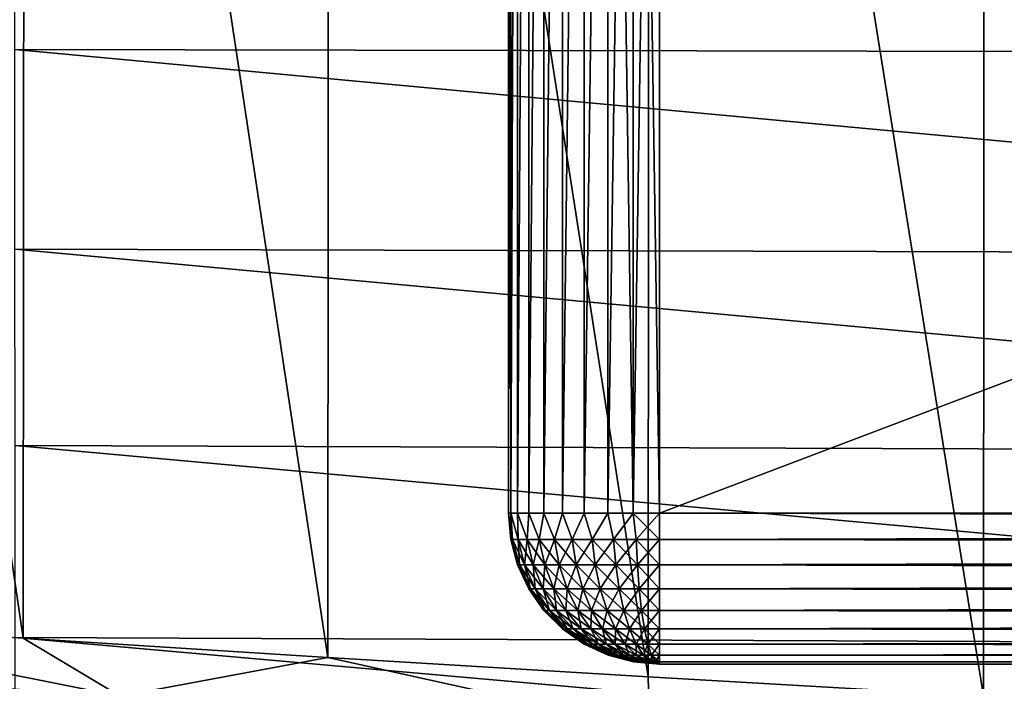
# Model space of a CAD drawing. Header units: metres. Extents: x -258 to 72, y -72 to 102.
# Tile 49 of 256: x -90.74 to -84.22, y -6.86 to -2.48. Entities that reach past the tile are written whole.
import ezdxf

# ---------------------------------------------------------------- set-up
doc = ezdxf.new("R2010")
doc.units = ezdxf.units.M
doc.layers.add('solid_FREESTAND_ASM_SW0005', color=7, linetype='CONTINUOUS')

msp = doc.modelspace()

# ---------------------------------------------------------------- linework, layer by layer
at = {"layer": 'solid_FREESTAND_ASM_SW0005'}
for points in [[(-76.866859, -13.5, 45.799999), (-76.866859, 13.5, 45.799999), (-135.112488, 13.5, 45.799999)], [(-131.412491, 2.6, 45.799999), (-76.866859, -13.5, 45.799999), (-135.112488, 13.5, 45.799999)], [(-246.439835, -11.2, 43.5), (-58.5, 11.2, 43.5), (-58.5, -11.2, 43.5)], [(-246.439835, 11.2, 43.5), (-58.5, 11.2, 43.5), (-246.439835, -11.2, 43.5)], [(-82.012596, 7.090193, 24.799999), (-84.347031, 6.961757, 24.799999), (-82.019714, -7.089809, 24.799999)], [(-84.347031, 6.961757, 24.799999), (-86.566833, 6.833543, 24.799999), (-84.354851, -6.961316, 24.799999)], [(-84.347031, 6.961757, 24.799999), (-84.354851, -6.961316, 24.799999), (-82.019714, -7.089809, 24.799999)], [(-86.566833, 6.833543, 24.799999), (-88.686867, 6.705824, 24.799999), (-86.575333, -6.833042, 24.799999)], [(-86.566833, 6.833543, 24.799999), (-86.575333, -6.833042, 24.799999), (-84.354851, -6.961316, 24.799999)], [(-88.686867, 6.705824, 24.799999), (-90.702026, 6.57851, 24.799999), (-88.695999, -6.70526, 24.799999)], [(-88.686867, 6.705824, 24.799999), (-88.695999, -6.70526, 24.799999), (-86.575333, -6.833042, 24.799999)], [(-90.702026, 6.57851, 24.799999), (-92.62326, 6.451785, 24.799999), (-90.711754, -6.577883, 24.799999)], [(-90.702026, 6.57851, 24.799999), (-90.711754, -6.577883, 24.799999), (-88.695999, -6.70526, 24.799999)], [(-92.62326, 6.451785, 24.799999), (-92.633545, -6.451092, 24.799999), (-90.711754, -6.577883, 24.799999)], [(-87.48481, -5.75, 110.723648), (-87.485016, 5.75, 110.722443), (-87.5, 5.75, 110.550003)], [(-87.5, -5.75, 104.550003), (-87.5, 5.75, 110.550003), (-87.5, 5.75, 104.550003)], [(-87.5, -5.75, 104.550003), (-87.5, -5.75, 110.550003), (-87.5, 5.75, 110.550003)], [(-87.48481, -5.75, 110.723648), (-87.5, 5.75, 110.550003), (-87.5, -5.75, 110.550003)], [(-87.485016, 5.75, 104.377556), (-87.5, -5.75, 104.550003), (-87.5, 5.75, 104.550003)], [(-87.48481, -5.75, 104.37635), (-87.5, -5.75, 104.550003), (-87.485016, 5.75, 104.377556)], [(-87.48481, -5.75, 110.723648), (-87.440048, 5.75, 110.891037), (-87.485016, 5.75, 110.722443)], [(-87.48481, -5.75, 104.37635), (-87.485016, 5.75, 104.377556), (-87.440048, 5.75, 104.208961)], [(-87.48481, -5.75, 110.723648), (-87.43969, -5.75, 110.892021), (-87.440048, 5.75, 110.891037)], [(-87.43969, -5.75, 104.207977), (-87.48481, -5.75, 104.37635), (-87.440048, 5.75, 104.208961)], [(-87.43969, -5.75, 110.892021), (-87.366463, 5.75, 111.049248), (-87.440048, 5.75, 110.891037)], [(-87.43969, -5.75, 104.207977), (-87.440048, 5.75, 104.208961), (-87.366463, 5.75, 104.050758)], [(-87.43969, -5.75, 110.892021), (-87.366028, -5.75, 111.050003), (-87.366463, 5.75, 111.049248)], [(-87.366028, -5.75, 104.050003), (-87.43969, -5.75, 104.207977), (-87.366463, 5.75, 104.050758)], [(-87.366028, -5.75, 111.050003), (-87.266495, 5.75, 111.192253), (-87.366463, 5.75, 111.049248)], [(-87.366028, -5.75, 104.050003), (-87.366463, 5.75, 104.050758), (-87.266495, 5.75, 103.907745)], [(-87.366028, -5.75, 111.050003), (-87.266045, -5.75, 111.192787), (-87.266495, 5.75, 111.192253)], [(-87.266045, -5.75, 103.907211), (-87.366028, -5.75, 104.050003), (-87.266495, 5.75, 103.907745)], [(-87.266045, -5.75, 111.192787), (-87.143188, 5.75, 111.315704), (-87.266495, 5.75, 111.192253)], [(-87.266045, -5.75, 103.907211), (-87.266495, 5.75, 103.907745), (-87.143188, 5.75, 103.784294)], [(-87.266045, -5.75, 111.192787), (-87.142784, -5.75, 111.316048), (-87.143188, 5.75, 111.315704)], [(-87.142784, -5.75, 103.783958), (-87.266045, -5.75, 103.907211), (-87.143188, 5.75, 103.784294)], [(-87.142784, -5.75, 111.316048), (-87.000305, 5.75, 111.415848), (-87.143188, 5.75, 111.315704)], [(-87.142784, -5.75, 103.783958), (-87.143188, 5.75, 103.784294), (-87.000305, 5.75, 103.684151)], [(-87.142784, -5.75, 111.316048), (-87, -5.75, 111.416023), (-87.000305, 5.75, 111.415848)], [(-87, -5.75, 103.683975), (-87.142784, -5.75, 103.783958), (-87.000305, 5.75, 103.684151)], [(-87, -5.75, 111.416023), (-86.842186, 5.75, 111.489632), (-87.000305, 5.75, 111.415848)], [(-87, -5.75, 103.683975), (-87.000305, 5.75, 103.684151), (-86.842186, 5.75, 103.610367)], [(-87, -5.75, 111.416023), (-86.842018, -5.75, 111.489693), (-86.842186, 5.75, 111.489632)], [(-86.842018, -5.75, 103.610306), (-87, -5.75, 103.683975), (-86.842186, 5.75, 103.610367)], [(-86.673645, -5.75, 111.534805), (-86.673645, 5.75, 111.534805), (-86.842186, 5.75, 111.489632)], [(-86.842018, -5.75, 111.489693), (-86.673645, -5.75, 111.534805), (-86.842186, 5.75, 111.489632)], [(-86.842018, -5.75, 103.610306), (-86.842186, 5.75, 103.610367), (-86.673645, 5.75, 103.565193)], [(-86.673645, -5.75, 103.565193), (-86.842018, -5.75, 103.610306), (-86.673645, 5.75, 103.565193)], [(-86.673645, 5.75, 111.534805), (-86.5, -5.75, 111.550003), (-86.5, 5.75, 111.550003)], [(-86.673645, -5.75, 111.534805), (-86.5, -5.75, 111.550003), (-86.673645, 5.75, 111.534805)], [(-86.673645, -5.75, 103.565193), (-86.5, 5.75, 103.550003), (-86.5, -5.75, 103.550003)], [(-86.673645, -5.75, 103.565193), (-86.673645, 5.75, 103.565193), (-86.5, 5.75, 103.550003)], [(-86.5, 5.75, 111.550003), (-86.5, -5.75, 111.550003), (-24.43742, -5.75, 111.550003)], [(-24.43742, 5.75, 111.550003), (-86.5, 5.75, 111.550003), (-24.43742, -5.75, 111.550003)], [(-56.184334, 5.75, 103.550003), (-56.184334, -5.75, 103.550003), (-86.5, -5.75, 103.550003)], [(-86.5, 5.75, 103.550003), (-56.184334, 5.75, 103.550003), (-86.5, -5.75, 103.550003)], [(-131.412491, 2.6, 45.799999), (-131.412491, -2.6, 45.799999), (-76.866859, -13.5, 45.799999)], [(-90.768936, -1.344152, 20.199831), (-76.103294, -1.358172, 19.526812), (-76.102707, -2.708352, 19.70993)], [(-90.768364, -2.68077, 20.369432), (-90.768936, -1.344152, 20.199831), (-76.102707, -2.708352, 19.70993)], [(-134.612488, -2.6, 45.799999), (-135.112488, -3.1, 45.799999), (-76.866859, -13.5, 45.799999)], [(-131.412491, -2.6, 45.799999), (-134.612488, -2.6, 45.799999), (-76.866859, -13.5, 45.799999)], [(-90.768364, -2.68077, 20.369432), (-76.102707, -2.708352, 19.70993), (-76.101791, -4.042524, 20.00378)], [(-90.767479, -4.002512, 20.641575), (-90.768364, -2.68077, 20.369432), (-76.101791, -4.042524, 20.00378)], [(-135.112488, -3.1, 45.799999), (-135.112488, -13.5, 45.799999), (-76.866859, -13.5, 45.799999)], [(-90.767479, -4.002512, 20.641575), (-76.101791, -4.042524, 20.00378), (-76.100616, -5.352704, 20.399082)], [(-90.766319, -5.301961, 21.007656), (-90.767479, -4.002512, 20.641575), (-76.100616, -5.352704, 20.399082)], [(-90.766319, -5.301961, 21.007656), (-76.100616, -5.352704, 20.399082), (-76.099213, -6.631728, 20.886719)], [(-90.764938, -6.572462, 21.459211), (-90.766319, -5.301961, 21.007656), (-76.099213, -6.631728, 20.886719)], [(-87.48481, -5.923648, 104.550003), (-87.5, -5.75, 110.550003), (-87.5, -5.75, 104.550003)], [(-87.472687, -5.923648, 110.704056), (-87.48481, -5.75, 110.723648), (-87.5, -5.75, 110.550003)], [(-87.472687, -5.923648, 110.704056), (-87.5, -5.75, 110.550003), (-87.48481, -5.923648, 110.550003)], [(-87.48481, -5.923648, 104.550003), (-87.48481, -5.923648, 110.550003), (-87.5, -5.75, 110.550003)], [(-87.48481, -5.75, 104.37635), (-87.48481, -5.923648, 104.550003), (-87.5, -5.75, 104.550003)], [(-87.436607, -5.923648, 110.854324), (-87.43969, -5.75, 110.892021), (-87.48481, -5.75, 110.723648)], [(-87.436607, -5.923648, 110.854324), (-87.48481, -5.75, 110.723648), (-87.472687, -5.923648, 110.704056)], [(-87.472687, -5.923648, 104.395943), (-87.48481, -5.923648, 104.550003), (-87.48481, -5.75, 104.37635)], [(-87.436607, -5.923648, 104.245674), (-87.48481, -5.75, 104.37635), (-87.43969, -5.75, 104.207977)], [(-87.436607, -5.923648, 104.245674), (-87.472687, -5.923648, 104.395943), (-87.48481, -5.75, 104.37635)], [(-87.377472, -5.923648, 110.997093), (-87.366028, -5.75, 111.050003), (-87.43969, -5.75, 110.892021)], [(-87.377472, -5.923648, 110.997093), (-87.43969, -5.75, 110.892021), (-87.436607, -5.923648, 110.854324)], [(-87.377472, -5.923648, 104.102905), (-87.43969, -5.75, 104.207977), (-87.366028, -5.75, 104.050003)], [(-87.377472, -5.923648, 104.102905), (-87.436607, -5.923648, 104.245674), (-87.43969, -5.75, 104.207977)], [(-87.296722, -5.923648, 111.128853), (-87.366028, -5.75, 111.050003), (-87.377472, -5.923648, 110.997093)], [(-87.296722, -5.923648, 103.971146), (-87.377472, -5.923648, 104.102905), (-87.366028, -5.75, 104.050003)], [(-87.296722, -5.923648, 111.128853), (-87.266045, -5.75, 111.192787), (-87.366028, -5.75, 111.050003)], [(-87.296722, -5.923648, 103.971146), (-87.366028, -5.75, 104.050003), (-87.266045, -5.75, 103.907211)], [(-87.196365, -5.923648, 111.246361), (-87.266045, -5.75, 111.192787), (-87.296722, -5.923648, 111.128853)], [(-87.196365, -5.923648, 103.853638), (-87.296722, -5.923648, 103.971146), (-87.266045, -5.75, 103.907211)], [(-87.196365, -5.923648, 111.246361), (-87.142784, -5.75, 111.316048), (-87.266045, -5.75, 111.192787)], [(-87.196365, -5.923648, 103.853638), (-87.266045, -5.75, 103.907211), (-87.142784, -5.75, 103.783958)], [(-87.078857, -5.923648, 111.346725), (-87.142784, -5.75, 111.316048), (-87.196365, -5.923648, 111.246361)], [(-87.078857, -5.923648, 103.753273), (-87.196365, -5.923648, 103.853638), (-87.142784, -5.75, 103.783958)], [(-87.078857, -5.923648, 111.346725), (-87, -5.75, 111.416023), (-87.142784, -5.75, 111.316048)], [(-87.078857, -5.923648, 103.753273), (-87.142784, -5.75, 103.783958), (-87, -5.75, 103.683975)], [(-86.94709, -5.923648, 111.427467), (-87, -5.75, 111.416023), (-87.078857, -5.923648, 111.346725)], [(-86.94709, -5.923648, 103.672531), (-87.078857, -5.923648, 103.753273), (-87, -5.75, 103.683975)], [(-86.94709, -5.923648, 111.427467), (-86.842018, -5.75, 111.489693), (-87, -5.75, 111.416023)], [(-86.94709, -5.923648, 103.672531), (-87, -5.75, 103.683975), (-86.842018, -5.75, 103.610306)], [(-86.804321, -5.923648, 111.48661), (-86.842018, -5.75, 111.489693), (-86.94709, -5.923648, 111.427467)], [(-86.804321, -5.923648, 103.613396), (-86.94709, -5.923648, 103.672531), (-86.842018, -5.75, 103.610306)], [(-86.804321, -5.923648, 111.48661), (-86.673645, -5.75, 111.534805), (-86.842018, -5.75, 111.489693)], [(-86.804321, -5.923648, 103.613396), (-86.842018, -5.75, 103.610306), (-86.673645, -5.75, 103.565193)], [(-86.65406, -5.923648, 111.522682), (-86.673645, -5.75, 111.534805), (-86.804321, -5.923648, 111.48661)], [(-86.65406, -5.923648, 103.577316), (-86.804321, -5.923648, 103.613396), (-86.673645, -5.75, 103.565193)], [(-86.5, -5.923648, 111.534805), (-86.5, -5.75, 111.550003), (-86.673645, -5.75, 111.534805)], [(-86.5, -5.923648, 111.534805), (-86.673645, -5.75, 111.534805), (-86.65406, -5.923648, 111.522682)], [(-86.65406, -5.923648, 103.577316), (-86.673645, -5.75, 103.565193), (-86.5, -5.75, 103.550003)], [(-86.65406, -5.923648, 103.577316), (-86.5, -5.75, 103.550003), (-86.5, -5.923648, 103.565193)], [(-86.5, -5.923648, 111.534805), (-24.43742, -5.75, 111.550003), (-86.5, -5.75, 111.550003)], [(-86.5, -5.923648, 111.534805), (-24.43742, -5.923648, 111.534805), (-24.43742, -5.75, 111.550003)], [(-86.5, -5.75, 103.550003), (-25.80126, -5.815912, 103.552177), (-25.727617, -5.883609, 103.558968)], [(-86.5, -5.75, 103.550003), (-56.184334, -5.75, 103.550003), (-25.80126, -5.815912, 103.552177)], [(-86.5, -5.923648, 103.565193), (-86.5, -5.75, 103.550003), (-25.727617, -5.883609, 103.558968)], [(-87.48481, -5.923648, 110.550003), (-87.439636, -6.092184, 110.550003), (-87.428062, -6.092184, 110.696991)], [(-87.439636, -6.092184, 104.550003), (-87.439636, -6.092184, 110.550003), (-87.48481, -5.923648, 110.550003)], [(-87.472687, -5.923648, 110.704056), (-87.48481, -5.923648, 110.550003), (-87.428062, -6.092184, 110.696991)], [(-87.48481, -5.923648, 104.550003), (-87.439636, -6.092184, 104.550003), (-87.48481, -5.923648, 110.550003)], [(-87.472687, -5.923648, 104.395943), (-87.439636, -6.092184, 104.550003), (-87.48481, -5.923648, 104.550003)], [(-87.472687, -5.923648, 110.704056), (-87.428062, -6.092184, 110.696991), (-87.393646, -6.092184, 110.840363)], [(-87.436607, -5.923648, 110.854324), (-87.472687, -5.923648, 110.704056), (-87.393646, -6.092184, 110.840363)], [(-87.428062, -6.092184, 104.403008), (-87.439636, -6.092184, 104.550003), (-87.472687, -5.923648, 104.395943)], [(-87.428062, -6.092184, 104.403008), (-87.472687, -5.923648, 104.395943), (-87.436607, -5.923648, 104.245674)], [(-87.436607, -5.923648, 110.854324), (-87.393646, -6.092184, 110.840363), (-87.337219, -6.092184, 110.976585)], [(-87.377472, -5.923648, 110.997093), (-87.436607, -5.923648, 110.854324), (-87.337219, -6.092184, 110.976585)], [(-87.393646, -6.092184, 104.259636), (-87.436607, -5.923648, 104.245674), (-87.377472, -5.923648, 104.102905)], [(-87.393646, -6.092184, 104.259636), (-87.428062, -6.092184, 104.403008), (-87.436607, -5.923648, 104.245674)], [(-87.337219, -6.092184, 104.123413), (-87.393646, -6.092184, 104.259636), (-87.377472, -5.923648, 104.102905)], [(-87.377472, -5.923648, 110.997093), (-87.337219, -6.092184, 110.976585), (-87.260178, -6.092184, 111.102303)], [(-87.296722, -5.923648, 111.128853), (-87.377472, -5.923648, 110.997093), (-87.260178, -6.092184, 111.102303)], [(-87.337219, -6.092184, 104.123413), (-87.377472, -5.923648, 104.102905), (-87.296722, -5.923648, 103.971146)], [(-87.260178, -6.092184, 103.997696), (-87.337219, -6.092184, 104.123413), (-87.296722, -5.923648, 103.971146)], [(-87.296722, -5.923648, 111.128853), (-87.260178, -6.092184, 111.102303), (-87.164421, -6.092184, 111.214424)], [(-87.196365, -5.923648, 111.246361), (-87.296722, -5.923648, 111.128853), (-87.164421, -6.092184, 111.214424)], [(-87.260178, -6.092184, 103.997696), (-87.296722, -5.923648, 103.971146), (-87.196365, -5.923648, 103.853638)], [(-87.164421, -6.092184, 103.885582), (-87.260178, -6.092184, 103.997696), (-87.196365, -5.923648, 103.853638)], [(-87.196365, -5.923648, 111.246361), (-87.164421, -6.092184, 111.214424), (-87.052299, -6.092184, 111.310181)], [(-87.078857, -5.923648, 111.346725), (-87.196365, -5.923648, 111.246361), (-87.052299, -6.092184, 111.310181)], [(-87.164421, -6.092184, 103.885582), (-87.196365, -5.923648, 103.853638), (-87.078857, -5.923648, 103.753273)], [(-87.052299, -6.092184, 103.789818), (-87.164421, -6.092184, 103.885582), (-87.078857, -5.923648, 103.753273)], [(-87.078857, -5.923648, 111.346725), (-87.052299, -6.092184, 111.310181), (-86.926582, -6.092184, 111.387222)], [(-86.94709, -5.923648, 111.427467), (-87.078857, -5.923648, 111.346725), (-86.926582, -6.092184, 111.387222)], [(-87.052299, -6.092184, 103.789818), (-87.078857, -5.923648, 103.753273), (-86.94709, -5.923648, 103.672531)], [(-86.926582, -6.092184, 103.712784), (-87.052299, -6.092184, 103.789818), (-86.94709, -5.923648, 103.672531)], [(-86.94709, -5.923648, 111.427467), (-86.926582, -6.092184, 111.387222), (-86.790359, -6.092184, 111.443642)], [(-86.804321, -5.923648, 111.48661), (-86.94709, -5.923648, 111.427467), (-86.790359, -6.092184, 111.443642)], [(-86.926582, -6.092184, 103.712784), (-86.94709, -5.923648, 103.672531), (-86.804321, -5.923648, 103.613396)], [(-86.790359, -6.092184, 103.656357), (-86.926582, -6.092184, 103.712784), (-86.804321, -5.923648, 103.613396)], [(-86.804321, -5.923648, 111.48661), (-86.790359, -6.092184, 111.443642), (-86.646988, -6.092184, 111.478065)], [(-86.65406, -5.923648, 111.522682), (-86.804321, -5.923648, 111.48661), (-86.646988, -6.092184, 111.478065)], [(-86.790359, -6.092184, 103.656357), (-86.804321, -5.923648, 103.613396), (-86.65406, -5.923648, 103.577316)], [(-86.646988, -6.092184, 103.621933), (-86.790359, -6.092184, 103.656357), (-86.65406, -5.923648, 103.577316)], [(-86.65406, -5.923648, 111.522682), (-86.646988, -6.092184, 111.478065), (-86.5, -6.092184, 111.489632)], [(-86.5, -5.923648, 111.534805), (-86.65406, -5.923648, 111.522682), (-86.5, -6.092184, 111.489632)], [(-86.646988, -6.092184, 103.621933), (-86.65406, -5.923648, 103.577316), (-86.5, -5.923648, 103.565193)], [(-86.646988, -6.092184, 103.621933), (-86.5, -5.923648, 103.565193), (-86.5, -6.092184, 103.610367)], [(-86.5, -5.923648, 103.565193), (-25.727617, -5.883609, 103.558968), (-25.648624, -5.952713, 103.570763)], [(-86.5, -6.092184, 111.489632), (-24.43742, -6.092184, 111.489632), (-24.43742, -5.923648, 111.534805)], [(-86.5, -5.923648, 111.534805), (-86.5, -6.092184, 111.489632), (-24.43742, -5.923648, 111.534805)], [(-86.5, -5.923648, 103.565193), (-25.648624, -5.952713, 103.570763), (-25.56496, -6.022726, 103.587906)], [(-86.5, -6.092184, 103.610367), (-86.5, -5.923648, 103.565193), (-25.56496, -6.022726, 103.587906)], [(-86.5, -6.092184, 103.610367), (-25.56496, -6.022726, 103.587906), (-25.476913, -6.092759, 103.61058)], [(-87.439636, -6.092184, 110.550003), (-87.365852, -6.250302, 110.550003), (-87.355194, -6.250302, 110.685448)], [(-87.365852, -6.250302, 104.550003), (-87.365852, -6.250302, 110.550003), (-87.439636, -6.092184, 110.550003)], [(-87.428062, -6.092184, 110.696991), (-87.439636, -6.092184, 110.550003), (-87.355194, -6.250302, 110.685448)], [(-87.439636, -6.092184, 104.550003), (-87.365852, -6.250302, 104.550003), (-87.439636, -6.092184, 110.550003)], [(-87.428062, -6.092184, 104.403008), (-87.365852, -6.250302, 104.550003), (-87.439636, -6.092184, 104.550003)], [(-87.428062, -6.092184, 110.696991), (-87.355194, -6.250302, 110.685448), (-87.323471, -6.250302, 110.817566)], [(-87.393646, -6.092184, 110.840363), (-87.428062, -6.092184, 110.696991), (-87.323471, -6.250302, 110.817566)], [(-87.355194, -6.250302, 104.414551), (-87.365852, -6.250302, 104.550003), (-87.428062, -6.092184, 104.403008)], [(-87.355194, -6.250302, 104.414551), (-87.428062, -6.092184, 104.403008), (-87.393646, -6.092184, 104.259636)], [(-87.393646, -6.092184, 110.840363), (-87.323471, -6.250302, 110.817566), (-87.271477, -6.250302, 110.943085)], [(-87.337219, -6.092184, 110.976585), (-87.393646, -6.092184, 110.840363), (-87.271477, -6.250302, 110.943085)], [(-87.323471, -6.250302, 104.28244), (-87.393646, -6.092184, 104.259636), (-87.337219, -6.092184, 104.123413)], [(-87.323471, -6.250302, 104.28244), (-87.355194, -6.250302, 104.414551), (-87.393646, -6.092184, 104.259636)], [(-87.337219, -6.092184, 110.976585), (-87.271477, -6.250302, 110.943085), (-87.200485, -6.250302, 111.058937)], [(-87.260178, -6.092184, 111.102303), (-87.337219, -6.092184, 110.976585), (-87.200485, -6.250302, 111.058937)], [(-87.271477, -6.250302, 104.156914), (-87.337219, -6.092184, 104.123413), (-87.260178, -6.092184, 103.997696)], [(-87.271477, -6.250302, 104.156914), (-87.323471, -6.250302, 104.28244), (-87.337219, -6.092184, 104.123413)], [(-87.200485, -6.250302, 104.041069), (-87.271477, -6.250302, 104.156914), (-87.260178, -6.092184, 103.997696)], [(-87.260178, -6.092184, 111.102303), (-87.200485, -6.250302, 111.058937), (-87.112251, -6.250302, 111.162247)], [(-87.164421, -6.092184, 111.214424), (-87.260178, -6.092184, 111.102303), (-87.112251, -6.250302, 111.162247)], [(-87.200485, -6.250302, 104.041069), (-87.260178, -6.092184, 103.997696), (-87.164421, -6.092184, 103.885582)], [(-87.112251, -6.250302, 103.937752), (-87.200485, -6.250302, 104.041069), (-87.164421, -6.092184, 103.885582)], [(-87.164421, -6.092184, 111.214424), (-87.112251, -6.250302, 111.162247), (-87.008934, -6.250302, 111.250488)], [(-87.052299, -6.092184, 111.310181), (-87.164421, -6.092184, 111.214424), (-87.008934, -6.250302, 111.250488)], [(-87.112251, -6.250302, 103.937752), (-87.164421, -6.092184, 103.885582), (-87.052299, -6.092184, 103.789818)], [(-87.008934, -6.250302, 103.84951), (-87.112251, -6.250302, 103.937752), (-87.052299, -6.092184, 103.789818)], [(-87.052299, -6.092184, 111.310181), (-87.008934, -6.250302, 111.250488), (-86.893089, -6.250302, 111.32148)], [(-86.926582, -6.092184, 111.387222), (-87.052299, -6.092184, 111.310181), (-86.893089, -6.250302, 111.32148)], [(-87.008934, -6.250302, 103.84951), (-87.052299, -6.092184, 103.789818), (-86.926582, -6.092184, 103.712784)], [(-86.893089, -6.250302, 103.778519), (-87.008934, -6.250302, 103.84951), (-86.926582, -6.092184, 103.712784)], [(-86.926582, -6.092184, 111.387222), (-86.893089, -6.250302, 111.32148), (-86.767563, -6.250302, 111.373474)], [(-86.790359, -6.092184, 111.443642), (-86.926582, -6.092184, 111.387222), (-86.767563, -6.250302, 111.373474)], [(-86.893089, -6.250302, 103.778519), (-86.926582, -6.092184, 103.712784), (-86.790359, -6.092184, 103.656357)], [(-86.767563, -6.250302, 103.726524), (-86.893089, -6.250302, 103.778519), (-86.790359, -6.092184, 103.656357)], [(-86.790359, -6.092184, 111.443642), (-86.767563, -6.250302, 111.373474), (-86.635452, -6.250302, 111.40519)], [(-86.646988, -6.092184, 111.478065), (-86.790359, -6.092184, 111.443642), (-86.635452, -6.250302, 111.40519)], [(-86.767563, -6.250302, 103.726524), (-86.790359, -6.092184, 103.656357), (-86.646988, -6.092184, 103.621933)], [(-86.635452, -6.250302, 103.694809), (-86.767563, -6.250302, 103.726524), (-86.646988, -6.092184, 103.621933)], [(-86.646988, -6.092184, 111.478065), (-86.635452, -6.250302, 111.40519), (-86.5, -6.250302, 111.415848)], [(-86.5, -6.092184, 111.489632), (-86.646988, -6.092184, 111.478065), (-86.5, -6.250302, 111.415848)], [(-86.635452, -6.250302, 103.694809), (-86.646988, -6.092184, 103.621933), (-86.5, -6.092184, 103.610367)], [(-86.635452, -6.250302, 103.694809), (-86.5, -6.092184, 103.610367), (-86.5, -6.250302, 103.684151)], [(-86.5, -6.250302, 111.415848), (-24.43742, -6.250302, 111.415848), (-24.43742, -6.092184, 111.489632)], [(-86.5, -6.092184, 111.489632), (-86.5, -6.250302, 111.415848), (-24.43742, -6.092184, 111.489632)], [(-86.5, -6.092184, 103.610367), (-25.476913, -6.092759, 103.61058), (-25.385321, -6.162228, 103.638916)], [(-86.5, -6.092184, 103.610367), (-25.385321, -6.162228, 103.638916), (-25.291761, -6.230163, 103.672821)], [(-86.5, -6.250302, 103.684151), (-86.5, -6.092184, 103.610367), (-25.291761, -6.230163, 103.672821)], [(-87.365852, -6.250302, 110.550003), (-87.265709, -6.393188, 110.550003), (-87.256279, -6.393188, 110.669785)], [(-87.265709, -6.393188, 104.550003), (-87.265709, -6.393188, 110.550003), (-87.365852, -6.250302, 110.550003)], [(-87.355194, -6.250302, 110.685448), (-87.365852, -6.250302, 110.550003), (-87.256279, -6.393188, 110.669785)], [(-87.365852, -6.250302, 104.550003), (-87.265709, -6.393188, 104.550003), (-87.365852, -6.250302, 110.550003)], [(-87.355194, -6.250302, 104.414551), (-87.265709, -6.393188, 104.550003), (-87.365852, -6.250302, 104.550003)], [(-87.355194, -6.250302, 110.685448), (-87.256279, -6.393188, 110.669785), (-87.228233, -6.393188, 110.786613)], [(-87.323471, -6.250302, 110.817566), (-87.355194, -6.250302, 110.685448), (-87.228233, -6.393188, 110.786613)], [(-87.256279, -6.393188, 104.430214), (-87.265709, -6.393188, 104.550003), (-87.355194, -6.250302, 104.414551)], [(-87.256279, -6.393188, 104.430214), (-87.355194, -6.250302, 104.414551), (-87.323471, -6.250302, 104.28244)], [(-87.323471, -6.250302, 110.817566), (-87.228233, -6.393188, 110.786613), (-87.182251, -6.393188, 110.897621)], [(-87.271477, -6.250302, 110.943085), (-87.323471, -6.250302, 110.817566), (-87.182251, -6.393188, 110.897621)], [(-87.228233, -6.393188, 104.313385), (-87.323471, -6.250302, 104.28244), (-87.271477, -6.250302, 104.156914)], [(-87.228233, -6.393188, 104.313385), (-87.256279, -6.393188, 104.430214), (-87.323471, -6.250302, 104.28244)], [(-87.271477, -6.250302, 110.943085), (-87.182251, -6.393188, 110.897621), (-87.119469, -6.393188, 111.000069)], [(-87.200485, -6.250302, 111.058937), (-87.271477, -6.250302, 110.943085), (-87.119469, -6.393188, 111.000069)], [(-87.182251, -6.393188, 104.202377), (-87.271477, -6.250302, 104.156914), (-87.200485, -6.250302, 104.041069)], [(-87.182251, -6.393188, 104.202377), (-87.228233, -6.393188, 104.313385), (-87.271477, -6.250302, 104.156914)], [(-87.200485, -6.250302, 111.058937), (-87.119469, -6.393188, 111.000069), (-87.041435, -6.393188, 111.091438)], [(-87.112251, -6.250302, 111.162247), (-87.200485, -6.250302, 111.058937), (-87.041435, -6.393188, 111.091438)], [(-87.119469, -6.393188, 104.09993), (-87.200485, -6.250302, 104.041069), (-87.112251, -6.250302, 103.937752)], [(-87.119469, -6.393188, 104.09993), (-87.182251, -6.393188, 104.202377), (-87.200485, -6.250302, 104.041069)], [(-87.041435, -6.393188, 104.00856), (-87.119469, -6.393188, 104.09993), (-87.112251, -6.250302, 103.937752)], [(-87.112251, -6.250302, 111.162247), (-87.041435, -6.393188, 111.091438), (-86.950073, -6.393188, 111.169472)], [(-87.008934, -6.250302, 111.250488), (-87.112251, -6.250302, 111.162247), (-86.950073, -6.393188, 111.169472)], [(-87.041435, -6.393188, 104.00856), (-87.112251, -6.250302, 103.937752), (-87.008934, -6.250302, 103.84951)], [(-86.950073, -6.393188, 103.930527), (-87.041435, -6.393188, 104.00856), (-87.008934, -6.250302, 103.84951)], [(-87.008934, -6.250302, 111.250488), (-86.950073, -6.393188, 111.169472), (-86.847626, -6.393188, 111.232254)], [(-86.893089, -6.250302, 111.32148), (-87.008934, -6.250302, 111.250488), (-86.847626, -6.393188, 111.232254)], [(-86.950073, -6.393188, 103.930527), (-87.008934, -6.250302, 103.84951), (-86.893089, -6.250302, 103.778519)], [(-86.847626, -6.393188, 103.867752), (-86.950073, -6.393188, 103.930527), (-86.893089, -6.250302, 103.778519)], [(-86.893089, -6.250302, 111.32148), (-86.847626, -6.393188, 111.232254), (-86.736618, -6.393188, 111.278229)], [(-86.767563, -6.250302, 111.373474), (-86.893089, -6.250302, 111.32148), (-86.736618, -6.393188, 111.278229)], [(-86.847626, -6.393188, 103.867752), (-86.893089, -6.250302, 103.778519), (-86.767563, -6.250302, 103.726524)], [(-86.736618, -6.393188, 103.82177), (-86.847626, -6.393188, 103.867752), (-86.767563, -6.250302, 103.726524)], [(-86.767563, -6.250302, 111.373474), (-86.736618, -6.393188, 111.278229), (-86.619781, -6.393188, 111.306282)], [(-86.635452, -6.250302, 111.40519), (-86.767563, -6.250302, 111.373474), (-86.619781, -6.393188, 111.306282)], [(-86.736618, -6.393188, 103.82177), (-86.767563, -6.250302, 103.726524), (-86.635452, -6.250302, 103.694809)], [(-86.619781, -6.393188, 103.793716), (-86.736618, -6.393188, 103.82177), (-86.635452, -6.250302, 103.694809)], [(-86.635452, -6.250302, 111.40519), (-86.619781, -6.393188, 111.306282), (-86.5, -6.393188, 111.315704)], [(-86.5, -6.250302, 111.415848), (-86.635452, -6.250302, 111.40519), (-86.5, -6.393188, 111.315704)], [(-86.619781, -6.393188, 103.793716), (-86.635452, -6.250302, 103.694809), (-86.5, -6.250302, 103.684151)], [(-86.619781, -6.393188, 103.793716), (-86.5, -6.250302, 103.684151), (-86.5, -6.393188, 103.784294)], [(-86.5, -6.250302, 103.684151), (-25.291761, -6.230163, 103.672821), (-25.198118, -6.295319, 103.711769)], [(-86.5, -6.393188, 111.315704), (-24.43742, -6.393188, 111.315704), (-24.43742, -6.250302, 111.415848)], [(-86.5, -6.250302, 111.415848), (-86.5, -6.393188, 111.315704), (-24.43742, -6.250302, 111.415848)], [(-86.5, -6.250302, 103.684151), (-25.198118, -6.295319, 103.711769), (-25.106653, -6.356564, 103.754967)], [(-86.5, -6.393188, 103.784294), (-86.5, -6.250302, 103.684151), (-25.106653, -6.356564, 103.754967)], [(-86.5, -6.393188, 103.784294), (-25.106653, -6.356564, 103.754967), (-25.019667, -6.412913, 103.8013)], [(-93.574142, -6.728833, 24.823357), (-90.070641, -6.96059, 24.823357), (-92.633545, -6.451092, 24.799999)], [(-90.070641, -6.96059, 24.823357), (-90.711754, -6.577883, 24.799999), (-92.633545, -6.451092, 24.799999)], [(-87.265709, -6.393188, 110.550003), (-87.14225, -6.516493, 110.550003), (-87.134346, -6.516493, 110.650467)], [(-87.14225, -6.516493, 104.550003), (-87.14225, -6.516493, 110.550003), (-87.265709, -6.393188, 110.550003)], [(-87.256279, -6.393188, 110.669785), (-87.265709, -6.393188, 110.550003), (-87.134346, -6.516493, 110.650467)], [(-87.265709, -6.393188, 104.550003), (-87.14225, -6.516493, 104.550003), (-87.265709, -6.393188, 110.550003)], [(-87.256279, -6.393188, 104.430214), (-87.14225, -6.516493, 104.550003), (-87.265709, -6.393188, 104.550003)], [(-87.256279, -6.393188, 110.669785), (-87.134346, -6.516493, 110.650467), (-87.110817, -6.516493, 110.748466)], [(-87.228233, -6.393188, 110.786613), (-87.256279, -6.393188, 110.669785), (-87.110817, -6.516493, 110.748466)], [(-87.134346, -6.516493, 104.449532), (-87.14225, -6.516493, 104.550003), (-87.256279, -6.393188, 104.430214)], [(-87.134346, -6.516493, 104.449532), (-87.256279, -6.393188, 104.430214), (-87.228233, -6.393188, 104.313385)], [(-87.228233, -6.393188, 110.786613), (-87.110817, -6.516493, 110.748466), (-87.07225, -6.516493, 110.841576)], [(-87.182251, -6.393188, 110.897621), (-87.228233, -6.393188, 110.786613), (-87.07225, -6.516493, 110.841576)], [(-87.110817, -6.516493, 104.351532), (-87.228233, -6.393188, 104.313385), (-87.182251, -6.393188, 104.202377)], [(-87.110817, -6.516493, 104.351532), (-87.134346, -6.516493, 104.449532), (-87.228233, -6.393188, 104.313385)], [(-87.182251, -6.393188, 110.897621), (-87.07225, -6.516493, 110.841576), (-87.019592, -6.516493, 110.927505)], [(-87.119469, -6.393188, 111.000069), (-87.182251, -6.393188, 110.897621), (-87.019592, -6.516493, 110.927505)], [(-87.07225, -6.516493, 104.258423), (-87.182251, -6.393188, 104.202377), (-87.119469, -6.393188, 104.09993)], [(-87.07225, -6.516493, 104.258423), (-87.110817, -6.516493, 104.351532), (-87.182251, -6.393188, 104.202377)], [(-87.119469, -6.393188, 111.000069), (-87.019592, -6.516493, 110.927505), (-86.95414, -6.516493, 111.004143)], [(-87.041435, -6.393188, 111.091438), (-87.119469, -6.393188, 111.000069), (-86.95414, -6.516493, 111.004143)], [(-87.019592, -6.516493, 104.172493), (-87.119469, -6.393188, 104.09993), (-87.041435, -6.393188, 104.00856)], [(-87.019592, -6.516493, 104.172493), (-87.07225, -6.516493, 104.258423), (-87.119469, -6.393188, 104.09993)], [(-87.041435, -6.393188, 111.091438), (-86.95414, -6.516493, 111.004143), (-86.87751, -6.516493, 111.069595)], [(-86.950073, -6.393188, 111.169472), (-87.041435, -6.393188, 111.091438), (-86.87751, -6.516493, 111.069595)], [(-86.95414, -6.516493, 104.095856), (-87.041435, -6.393188, 104.00856), (-86.950073, -6.393188, 103.930527)], [(-86.95414, -6.516493, 104.095856), (-87.019592, -6.516493, 104.172493), (-87.041435, -6.393188, 104.00856)], [(-86.87751, -6.516493, 104.030403), (-86.95414, -6.516493, 104.095856), (-86.950073, -6.393188, 103.930527)], [(-86.950073, -6.393188, 111.169472), (-86.87751, -6.516493, 111.069595), (-86.79158, -6.516493, 111.122253)], [(-86.847626, -6.393188, 111.232254), (-86.950073, -6.393188, 111.169472), (-86.79158, -6.516493, 111.122253)], [(-86.87751, -6.516493, 104.030403), (-86.950073, -6.393188, 103.930527), (-86.847626, -6.393188, 103.867752)], [(-86.79158, -6.516493, 103.977745), (-86.87751, -6.516493, 104.030403), (-86.847626, -6.393188, 103.867752)], [(-86.847626, -6.393188, 111.232254), (-86.79158, -6.516493, 111.122253), (-86.698463, -6.516493, 111.16082)], [(-86.736618, -6.393188, 111.278229), (-86.847626, -6.393188, 111.232254), (-86.698463, -6.516493, 111.16082)], [(-86.79158, -6.516493, 103.977745), (-86.847626, -6.393188, 103.867752), (-86.736618, -6.393188, 103.82177)], [(-86.698463, -6.516493, 103.939178), (-86.79158, -6.516493, 103.977745), (-86.736618, -6.393188, 103.82177)], [(-86.736618, -6.393188, 111.278229), (-86.698463, -6.516493, 111.16082), (-86.600471, -6.516493, 111.184349)], [(-86.619781, -6.393188, 111.306282), (-86.736618, -6.393188, 111.278229), (-86.600471, -6.516493, 111.184349)], [(-86.698463, -6.516493, 103.939178), (-86.736618, -6.393188, 103.82177), (-86.619781, -6.393188, 103.793716)], [(-86.600471, -6.516493, 103.915657), (-86.698463, -6.516493, 103.939178), (-86.619781, -6.393188, 103.793716)], [(-86.619781, -6.393188, 111.306282), (-86.600471, -6.516493, 111.184349), (-86.5, -6.516493, 111.192253)], [(-86.5, -6.393188, 111.315704), (-86.619781, -6.393188, 111.306282), (-86.5, -6.516493, 111.192253)], [(-86.600471, -6.516493, 103.915657), (-86.619781, -6.393188, 103.793716), (-86.5, -6.393188, 103.784294)], [(-86.600471, -6.516493, 103.915657), (-86.5, -6.393188, 103.784294), (-86.5, -6.516493, 103.907745)], [(-86.5, -6.516493, 111.192253), (-24.43742, -6.516493, 111.192253), (-24.43742, -6.393188, 111.315704)], [(-86.5, -6.393188, 111.315704), (-86.5, -6.516493, 111.192253), (-24.43742, -6.393188, 111.315704)], [(-86.5, -6.393188, 103.784294), (-25.019667, -6.412913, 103.8013), (-24.938423, -6.463879, 103.849731)], [(-86.5, -6.393188, 103.784294), (-24.938423, -6.463879, 103.849731), (-24.863819, -6.509413, 103.899391)], [(-86.5, -6.516493, 103.907745), (-86.5, -6.393188, 103.784294), (-24.863819, -6.509413, 103.899391)], [(-87.14225, -6.516493, 110.550003), (-86.999245, -6.616461, 110.550003), (-86.993095, -6.616461, 110.628098)], [(-86.999245, -6.616461, 104.550003), (-86.999245, -6.616461, 110.550003), (-87.14225, -6.516493, 110.550003)], [(-87.134346, -6.516493, 110.650467), (-87.14225, -6.516493, 110.550003), (-86.993095, -6.616461, 110.628098)], [(-87.14225, -6.516493, 104.550003), (-86.999245, -6.616461, 104.550003), (-87.14225, -6.516493, 110.550003)], [(-87.134346, -6.516493, 104.449532), (-86.999245, -6.616461, 104.550003), (-87.14225, -6.516493, 104.550003)], [(-87.134346, -6.516493, 110.650467), (-86.993095, -6.616461, 110.628098), (-86.974808, -6.616461, 110.704277)], [(-87.110817, -6.516493, 110.748466), (-87.134346, -6.516493, 110.650467), (-86.974808, -6.616461, 110.704277)], [(-86.993095, -6.616461, 104.471901), (-86.999245, -6.616461, 104.550003), (-87.134346, -6.516493, 104.449532)], [(-86.993095, -6.616461, 104.471901), (-87.134346, -6.516493, 104.449532), (-87.110817, -6.516493, 104.351532)], [(-87.110817, -6.516493, 110.748466), (-86.974808, -6.616461, 110.704277), (-86.944832, -6.616461, 110.776649)], [(-87.07225, -6.516493, 110.841576), (-87.110817, -6.516493, 110.748466), (-86.944832, -6.616461, 110.776649)], [(-86.974808, -6.616461, 104.395721), (-87.110817, -6.516493, 104.351532), (-87.07225, -6.516493, 104.258423)], [(-86.974808, -6.616461, 104.395721), (-86.993095, -6.616461, 104.471901), (-87.110817, -6.516493, 104.351532)], [(-87.07225, -6.516493, 110.841576), (-86.944832, -6.616461, 110.776649), (-86.9039, -6.616461, 110.843445)], [(-87.019592, -6.516493, 110.927505), (-87.07225, -6.516493, 110.841576), (-86.9039, -6.616461, 110.843445)], [(-86.944832, -6.616461, 104.323349), (-87.07225, -6.516493, 104.258423), (-87.019592, -6.516493, 104.172493)], [(-86.944832, -6.616461, 104.323349), (-86.974808, -6.616461, 104.395721), (-87.07225, -6.516493, 104.258423)], [(-87.019592, -6.516493, 110.927505), (-86.9039, -6.616461, 110.843445), (-86.85302, -6.616461, 110.903015)], [(-86.95414, -6.516493, 111.004143), (-87.019592, -6.516493, 110.927505), (-86.85302, -6.616461, 110.903015)], [(-86.9039, -6.616461, 104.256554), (-87.019592, -6.516493, 104.172493), (-86.95414, -6.516493, 104.095856)], [(-86.9039, -6.616461, 104.256554), (-86.944832, -6.616461, 104.323349), (-87.019592, -6.516493, 104.172493)], [(-86.95414, -6.516493, 111.004143), (-86.85302, -6.616461, 110.903015), (-86.793449, -6.616461, 110.953896)], [(-86.87751, -6.516493, 111.069595), (-86.95414, -6.516493, 111.004143), (-86.793449, -6.616461, 110.953896)], [(-86.85302, -6.616461, 104.196983), (-86.95414, -6.516493, 104.095856), (-86.87751, -6.516493, 104.030403)], [(-86.85302, -6.616461, 104.196983), (-86.9039, -6.616461, 104.256554), (-86.95414, -6.516493, 104.095856)], [(-86.87751, -6.516493, 111.069595), (-86.793449, -6.616461, 110.953896), (-86.726654, -6.616461, 110.994827)], [(-86.79158, -6.516493, 111.122253), (-86.87751, -6.516493, 111.069595), (-86.726654, -6.616461, 110.994827)], [(-86.793449, -6.616461, 104.146103), (-86.87751, -6.516493, 104.030403), (-86.79158, -6.516493, 103.977745)], [(-86.793449, -6.616461, 104.146103), (-86.85302, -6.616461, 104.196983), (-86.87751, -6.516493, 104.030403)], [(-86.726654, -6.616461, 104.105171), (-86.793449, -6.616461, 104.146103), (-86.79158, -6.516493, 103.977745)], [(-86.79158, -6.516493, 111.122253), (-86.726654, -6.616461, 110.994827), (-86.654274, -6.616461, 111.024811)], [(-86.698463, -6.516493, 111.16082), (-86.79158, -6.516493, 111.122253), (-86.654274, -6.616461, 111.024811)], [(-86.726654, -6.616461, 104.105171), (-86.79158, -6.516493, 103.977745), (-86.698463, -6.516493, 103.939178)], [(-86.654274, -6.616461, 104.075188), (-86.726654, -6.616461, 104.105171), (-86.698463, -6.516493, 103.939178)], [(-86.698463, -6.516493, 111.16082), (-86.654274, -6.616461, 111.024811), (-86.578102, -6.616461, 111.043098)], [(-86.600471, -6.516493, 111.184349), (-86.698463, -6.516493, 111.16082), (-86.578102, -6.616461, 111.043098)], [(-86.654274, -6.616461, 104.075188), (-86.698463, -6.516493, 103.939178), (-86.600471, -6.516493, 103.915657)], [(-86.578102, -6.616461, 104.0569), (-86.654274, -6.616461, 104.075188), (-86.600471, -6.516493, 103.915657)], [(-86.600471, -6.516493, 111.184349), (-86.578102, -6.616461, 111.043098), (-86.5, -6.616461, 111.049248)], [(-86.5, -6.516493, 111.192253), (-86.600471, -6.516493, 111.184349), (-86.5, -6.616461, 111.049248)], [(-86.578102, -6.616461, 104.0569), (-86.600471, -6.516493, 103.915657), (-86.5, -6.516493, 103.907745)], [(-86.578102, -6.616461, 104.0569), (-86.5, -6.516493, 103.907745), (-86.5, -6.616461, 104.050758)], [(-86.5, -6.516493, 103.907745), (-24.863819, -6.509413, 103.899391), (-24.796753, -6.549428, 103.949242)], [(-86.5, -6.616461, 111.049248), (-24.43742, -6.616461, 111.049248), (-24.43742, -6.516493, 111.192253)], [(-86.5, -6.516493, 111.192253), (-86.5, -6.616461, 111.049248), (-24.43742, -6.516493, 111.192253)], [(-86.5, -6.516493, 103.907745), (-24.796753, -6.549428, 103.949242), (-24.737631, -6.583955, 103.998169)], [(-86.5, -6.516493, 103.907745), (-24.737631, -6.583955, 103.998169), (-24.685852, -6.613592, 104.045807)], [(-86.5, -6.616461, 104.050758), (-86.5, -6.516493, 103.907745), (-24.685852, -6.613592, 104.045807)], [(-90.764938, -6.572462, 21.459211), (-76.099213, -6.631728, 20.886719), (-76.097618, -7.873512, 21.457792)], [(-90.763351, -7.808307, 21.987953), (-90.764938, -6.572462, 21.459211), (-76.097618, -7.873512, 21.457792)], [(-90.070641, -6.96059, 24.823357), (-88.695999, -6.70526, 24.799999), (-90.711754, -6.577883, 24.799999)], [(-86.999245, -6.616461, 110.550003), (-86.841034, -6.69005, 110.550003), (-86.836838, -6.69005, 110.603348)], [(-86.841034, -6.69005, 104.550003), (-86.841034, -6.69005, 110.550003), (-86.999245, -6.616461, 110.550003)], [(-86.993095, -6.616461, 110.628098), (-86.999245, -6.616461, 110.550003), (-86.836838, -6.69005, 110.603348)], [(-86.999245, -6.616461, 104.550003), (-86.841034, -6.69005, 104.550003), (-86.999245, -6.616461, 110.550003)], [(-86.993095, -6.616461, 104.471901), (-86.841034, -6.69005, 104.550003), (-86.999245, -6.616461, 104.550003)], [(-86.993095, -6.616461, 110.628098), (-86.836838, -6.69005, 110.603348), (-86.824341, -6.69005, 110.655388)], [(-86.974808, -6.616461, 110.704277), (-86.993095, -6.616461, 110.628098), (-86.824341, -6.69005, 110.655388)], [(-86.836838, -6.69005, 104.496651), (-86.841034, -6.69005, 104.550003), (-86.993095, -6.616461, 104.471901)], [(-86.836838, -6.69005, 104.496651), (-86.993095, -6.616461, 104.471901), (-86.974808, -6.616461, 104.395721)], [(-86.974808, -6.616461, 110.704277), (-86.824341, -6.69005, 110.655388), (-86.803864, -6.69005, 110.704826)], [(-86.944832, -6.616461, 110.776649), (-86.974808, -6.616461, 110.704277), (-86.803864, -6.69005, 110.704826)], [(-86.824341, -6.69005, 104.444611), (-86.974808, -6.616461, 104.395721), (-86.944832, -6.616461, 104.323349)], [(-86.824341, -6.69005, 104.444611), (-86.836838, -6.69005, 104.496651), (-86.974808, -6.616461, 104.395721)], [(-86.944832, -6.616461, 110.776649), (-86.803864, -6.69005, 110.704826), (-86.775902, -6.69005, 110.750458)], [(-86.9039, -6.616461, 110.843445), (-86.944832, -6.616461, 110.776649), (-86.775902, -6.69005, 110.750458)], [(-86.803864, -6.69005, 104.395172), (-86.944832, -6.616461, 104.323349), (-86.9039, -6.616461, 104.256554)], [(-86.803864, -6.69005, 104.395172), (-86.824341, -6.69005, 104.444611), (-86.944832, -6.616461, 104.323349)], [(-86.9039, -6.616461, 110.843445), (-86.775902, -6.69005, 110.750458), (-86.74115, -6.69005, 110.791145)], [(-86.85302, -6.616461, 110.903015), (-86.9039, -6.616461, 110.843445), (-86.74115, -6.69005, 110.791145)], [(-86.775902, -6.69005, 104.349541), (-86.9039, -6.616461, 104.256554), (-86.85302, -6.616461, 104.196983)], [(-86.775902, -6.69005, 104.349541), (-86.803864, -6.69005, 104.395172), (-86.9039, -6.616461, 104.256554)], [(-86.85302, -6.616461, 110.903015), (-86.74115, -6.69005, 110.791145), (-86.700455, -6.69005, 110.825905)], [(-86.793449, -6.616461, 110.953896), (-86.85302, -6.616461, 110.903015), (-86.700455, -6.69005, 110.825905)], [(-86.74115, -6.69005, 104.308853), (-86.85302, -6.616461, 104.196983), (-86.793449, -6.616461, 104.146103)], [(-86.74115, -6.69005, 104.308853), (-86.775902, -6.69005, 104.349541), (-86.85302, -6.616461, 104.196983)], [(-86.793449, -6.616461, 110.953896), (-86.700455, -6.69005, 110.825905), (-86.654823, -6.69005, 110.853867)], [(-86.726654, -6.616461, 110.994827), (-86.793449, -6.616461, 110.953896), (-86.654823, -6.69005, 110.853867)], [(-86.700455, -6.69005, 104.274094), (-86.793449, -6.616461, 104.146103), (-86.726654, -6.616461, 104.105171)], [(-86.700455, -6.69005, 104.274094), (-86.74115, -6.69005, 104.308853), (-86.793449, -6.616461, 104.146103)], [(-86.726654, -6.616461, 110.994827), (-86.654823, -6.69005, 110.853867), (-86.605385, -6.69005, 110.874344)], [(-86.654274, -6.616461, 111.024811), (-86.726654, -6.616461, 110.994827), (-86.605385, -6.69005, 110.874344)], [(-86.654823, -6.69005, 104.246132), (-86.726654, -6.616461, 104.105171), (-86.654274, -6.616461, 104.075188)], [(-86.654823, -6.69005, 104.246132), (-86.700455, -6.69005, 104.274094), (-86.726654, -6.616461, 104.105171)], [(-86.605385, -6.69005, 104.225655), (-86.654823, -6.69005, 104.246132), (-86.654274, -6.616461, 104.075188)], [(-86.654274, -6.616461, 111.024811), (-86.605385, -6.69005, 110.874344), (-86.553352, -6.69005, 110.886841)], [(-86.578102, -6.616461, 111.043098), (-86.654274, -6.616461, 111.024811), (-86.553352, -6.69005, 110.886841)], [(-86.605385, -6.69005, 104.225655), (-86.654274, -6.616461, 104.075188), (-86.578102, -6.616461, 104.0569)], [(-86.553352, -6.69005, 104.213165), (-86.605385, -6.69005, 104.225655), (-86.578102, -6.616461, 104.0569)], [(-86.578102, -6.616461, 111.043098), (-86.553352, -6.69005, 110.886841), (-86.5, -6.69005, 110.891037)], [(-86.5, -6.616461, 111.049248), (-86.578102, -6.616461, 111.043098), (-86.5, -6.69005, 110.891037)], [(-86.553352, -6.69005, 104.213165), (-86.578102, -6.616461, 104.0569), (-86.5, -6.616461, 104.050758)], [(-86.553352, -6.69005, 104.213165), (-86.5, -6.616461, 104.050758), (-86.5, -6.69005, 104.208961)], [(-86.5, -6.616461, 104.050758), (-24.685852, -6.613592, 104.045807), (-24.640699, -6.639083, 104.092255)], [(-86.5, -6.69005, 110.891037), (-24.43742, -6.69005, 110.891037), (-24.43742, -6.616461, 111.049248)], [(-86.5, -6.616461, 111.049248), (-86.5, -6.69005, 110.891037), (-24.43742, -6.616461, 111.049248)], [(-86.5, -6.616461, 104.050758), (-24.640699, -6.639083, 104.092255), (-24.568424, -6.679338, 104.180771)], [(-86.5, -6.69005, 104.208961), (-86.5, -6.616461, 104.050758), (-24.568424, -6.679338, 104.180771)], [(-90.070641, -6.96059, 24.823357), (-86.566078, -7.17523, 24.823357), (-88.695999, -6.70526, 24.799999)], [(-86.566078, -7.17523, 24.823357), (-86.575333, -6.833042, 24.799999), (-88.695999, -6.70526, 24.799999)], [(-86.841034, -6.69005, 110.550003), (-86.672447, -6.735019, 110.550003), (-86.670319, -6.735019, 110.576973)], [(-86.672447, -6.735019, 104.550003), (-86.672447, -6.735019, 110.550003), (-86.841034, -6.69005, 110.550003)], [(-86.836838, -6.69005, 110.603348), (-86.841034, -6.69005, 110.550003), (-86.670319, -6.735019, 110.576973)], [(-86.841034, -6.69005, 104.550003), (-86.672447, -6.735019, 104.550003), (-86.841034, -6.69005, 110.550003)], [(-86.836838, -6.69005, 104.496651), (-86.672447, -6.735019, 104.550003), (-86.841034, -6.69005, 104.550003)], [(-86.836838, -6.69005, 110.603348), (-86.670319, -6.735019, 110.576973), (-86.664001, -6.735019, 110.603287)], [(-86.824341, -6.69005, 110.655388), (-86.836838, -6.69005, 110.603348), (-86.664001, -6.735019, 110.603287)], [(-86.670319, -6.735019, 104.523026), (-86.672447, -6.735019, 104.550003), (-86.836838, -6.69005, 104.496651)], [(-86.670319, -6.735019, 104.523026), (-86.836838, -6.69005, 104.496651), (-86.824341, -6.69005, 104.444611)], [(-86.824341, -6.69005, 110.655388), (-86.664001, -6.735019, 110.603287), (-86.653648, -6.735019, 110.628288)], [(-86.803864, -6.69005, 110.704826), (-86.824341, -6.69005, 110.655388), (-86.653648, -6.735019, 110.628288)], [(-86.664001, -6.735019, 104.496712), (-86.824341, -6.69005, 104.444611), (-86.803864, -6.69005, 104.395172)], [(-86.664001, -6.735019, 104.496712), (-86.670319, -6.735019, 104.523026), (-86.824341, -6.69005, 104.444611)], [(-86.803864, -6.69005, 110.704826), (-86.653648, -6.735019, 110.628288), (-86.639511, -6.735019, 110.65136)], [(-86.775902, -6.69005, 110.750458), (-86.803864, -6.69005, 110.704826), (-86.639511, -6.735019, 110.65136)], [(-86.653648, -6.735019, 104.47171), (-86.803864, -6.69005, 104.395172), (-86.775902, -6.69005, 104.349541)], [(-86.653648, -6.735019, 104.47171), (-86.664001, -6.735019, 104.496712), (-86.803864, -6.69005, 104.395172)], [(-86.775902, -6.69005, 110.750458), (-86.639511, -6.735019, 110.65136), (-86.621941, -6.735019, 110.671936)], [(-86.74115, -6.69005, 110.791145), (-86.775902, -6.69005, 110.750458), (-86.621941, -6.735019, 110.671936)], [(-86.639511, -6.735019, 104.448639), (-86.775902, -6.69005, 104.349541), (-86.74115, -6.69005, 104.308853)], [(-86.639511, -6.735019, 104.448639), (-86.653648, -6.735019, 104.47171), (-86.775902, -6.69005, 104.349541)], [(-86.74115, -6.69005, 110.791145), (-86.621941, -6.735019, 110.671936), (-86.601364, -6.735019, 110.689514)], [(-86.700455, -6.69005, 110.825905), (-86.74115, -6.69005, 110.791145), (-86.601364, -6.735019, 110.689514)], [(-86.621941, -6.735019, 104.428062), (-86.74115, -6.69005, 104.308853), (-86.700455, -6.69005, 104.274094)], [(-86.621941, -6.735019, 104.428062), (-86.639511, -6.735019, 104.448639), (-86.74115, -6.69005, 104.308853)], [(-86.700455, -6.69005, 110.825905), (-86.601364, -6.735019, 110.689514), (-86.578285, -6.735019, 110.703651)], [(-86.654823, -6.69005, 110.853867), (-86.700455, -6.69005, 110.825905), (-86.578285, -6.735019, 110.703651)], [(-86.601364, -6.735019, 104.410492), (-86.700455, -6.69005, 104.274094), (-86.654823, -6.69005, 104.246132)], [(-86.601364, -6.735019, 104.410492), (-86.621941, -6.735019, 104.428062), (-86.700455, -6.69005, 104.274094)], [(-86.654823, -6.69005, 110.853867), (-86.578285, -6.735019, 110.703651), (-86.553291, -6.735019, 110.714005)], [(-86.605385, -6.69005, 110.874344), (-86.654823, -6.69005, 110.853867), (-86.553291, -6.735019, 110.714005)], [(-86.578285, -6.735019, 104.396347), (-86.654823, -6.69005, 104.246132), (-86.605385, -6.69005, 104.225655)], [(-86.578285, -6.735019, 104.396347), (-86.601364, -6.735019, 104.410492), (-86.654823, -6.69005, 104.246132)], [(-86.605385, -6.69005, 110.874344), (-86.553291, -6.735019, 110.714005), (-86.526978, -6.735019, 110.720322)], [(-86.553352, -6.69005, 110.886841), (-86.605385, -6.69005, 110.874344), (-86.526978, -6.735019, 110.720322)], [(-86.553291, -6.735019, 104.385994), (-86.605385, -6.69005, 104.225655), (-86.553352, -6.69005, 104.213165)], [(-86.553291, -6.735019, 104.385994), (-86.578285, -6.735019, 104.396347), (-86.605385, -6.69005, 104.225655)], [(-86.553352, -6.69005, 110.886841), (-86.526978, -6.735019, 110.720322), (-86.5, -6.735019, 110.722443)], [(-86.5, -6.69005, 110.891037), (-86.553352, -6.69005, 110.886841), (-86.5, -6.735019, 110.722443)], [(-86.526978, -6.735019, 104.379677), (-86.553352, -6.69005, 104.213165), (-86.5, -6.69005, 104.208961)], [(-86.526978, -6.735019, 104.379677), (-86.553291, -6.735019, 104.385994), (-86.553352, -6.69005, 104.213165)], [(-86.526978, -6.735019, 104.379677), (-86.5, -6.69005, 104.208961), (-86.5, -6.735019, 104.377556)], [(-86.5, -6.69005, 104.208961), (-24.568424, -6.679338, 104.180771), (-24.516045, -6.707819, 104.262627)], [(-86.5, -6.735019, 110.722443), (-24.43742, -6.735019, 110.722443), (-24.43742, -6.69005, 110.891037)], [(-86.5, -6.69005, 110.891037), (-86.5, -6.735019, 110.722443), (-24.43742, -6.69005, 110.891037)], [(-86.5, -6.69005, 104.208961), (-24.516045, -6.707819, 104.262627), (-24.479334, -6.727649, 104.33976)], [(-86.5, -6.735019, 104.377556), (-86.5, -6.69005, 104.208961), (-24.479334, -6.727649, 104.33976)], [(-93.875198, -7.050658, 24.895031), (-90.341766, -7.285946, 24.895075), (-93.574142, -6.728833, 24.823357)], [(-90.341766, -7.285946, 24.895075), (-90.070641, -6.96059, 24.823357), (-93.574142, -6.728833, 24.823357)], [(-86.670319, -6.735019, 110.576973), (-86.672447, -6.735019, 110.550003), (-86.5, -6.75, 110.550003)], [(-86.5, -6.75, 104.550003), (-86.5, -6.75, 110.550003), (-86.672447, -6.735019, 110.550003)], [(-86.672447, -6.735019, 104.550003), (-86.5, -6.75, 104.550003), (-86.672447, -6.735019, 110.550003)], [(-86.670319, -6.735019, 104.523026), (-86.5, -6.75, 104.550003), (-86.672447, -6.735019, 104.550003)], [(-86.664001, -6.735019, 110.603287), (-86.670319, -6.735019, 110.576973), (-86.5, -6.75, 110.550003)], [(-86.664001, -6.735019, 104.496712), (-86.5, -6.75, 104.550003), (-86.670319, -6.735019, 104.523026)], [(-86.653648, -6.735019, 110.628288), (-86.664001, -6.735019, 110.603287), (-86.5, -6.75, 110.550003)], [(-86.653648, -6.735019, 104.47171), (-86.5, -6.75, 104.550003), (-86.664001, -6.735019, 104.496712)], [(-86.639511, -6.735019, 110.65136), (-86.653648, -6.735019, 110.628288), (-86.5, -6.75, 110.550003)], [(-86.639511, -6.735019, 104.448639), (-86.5, -6.75, 104.550003), (-86.653648, -6.735019, 104.47171)], [(-86.621941, -6.735019, 110.671936), (-86.639511, -6.735019, 110.65136), (-86.5, -6.75, 110.550003)], [(-86.621941, -6.735019, 104.428062), (-86.5, -6.75, 104.550003), (-86.639511, -6.735019, 104.448639)], [(-86.601364, -6.735019, 110.689514), (-86.621941, -6.735019, 110.671936), (-86.5, -6.75, 110.550003)], [(-86.601364, -6.735019, 104.410492), (-86.5, -6.75, 104.550003), (-86.621941, -6.735019, 104.428062)], [(-86.578285, -6.735019, 110.703651), (-86.601364, -6.735019, 110.689514), (-86.5, -6.75, 110.550003)], [(-86.578285, -6.735019, 104.396347), (-86.5, -6.75, 104.550003), (-86.601364, -6.735019, 104.410492)], [(-86.553291, -6.735019, 110.714005), (-86.578285, -6.735019, 110.703651), (-86.5, -6.75, 110.550003)], [(-86.553291, -6.735019, 104.385994), (-86.5, -6.75, 104.550003), (-86.578285, -6.735019, 104.396347)], [(-86.526978, -6.735019, 110.720322), (-86.553291, -6.735019, 110.714005), (-86.5, -6.75, 110.550003)], [(-86.526978, -6.735019, 104.379677), (-86.5, -6.75, 104.550003), (-86.553291, -6.735019, 104.385994)], [(-86.5, -6.735019, 110.722443), (-86.526978, -6.735019, 110.720322), (-86.5, -6.75, 110.550003)], [(-86.526978, -6.735019, 104.379677), (-86.5, -6.735019, 104.377556), (-86.5, -6.75, 104.550003)], [(-86.5, -6.735019, 104.377556), (-24.479334, -6.727649, 104.33976), (-24.455057, -6.740643, 104.413521)], [(-86.5, -6.75, 110.550003), (-24.43742, -6.75, 110.550003), (-24.43742, -6.735019, 110.722443)], [(-86.5, -6.735019, 110.722443), (-86.5, -6.75, 110.550003), (-24.43742, -6.735019, 110.722443)], [(-86.5, -6.735019, 104.377556), (-24.43742, -6.75, 104.550003), (-86.5, -6.75, 104.550003)], [(-86.5, -6.735019, 104.377556), (-24.44145, -6.747803, 104.483749), (-24.43742, -6.75, 104.550003)], [(-86.5, -6.735019, 104.377556), (-24.455057, -6.740643, 104.413521), (-24.44145, -6.747803, 104.483749)], [(-24.43742, -6.75, 104.550003), (-24.43742, -6.75, 110.550003), (-86.5, -6.75, 110.550003)], [(-24.43742, -6.75, 104.550003), (-86.5, -6.75, 110.550003), (-86.5, -6.75, 104.550003)], [(-86.566078, -7.17523, 24.823357), (-84.354851, -6.961316, 24.799999), (-86.575333, -6.833042, 24.799999)]]:
    msp.add_3dface(points, dxfattribs=at)

doc.saveas('drawing.dxf')
